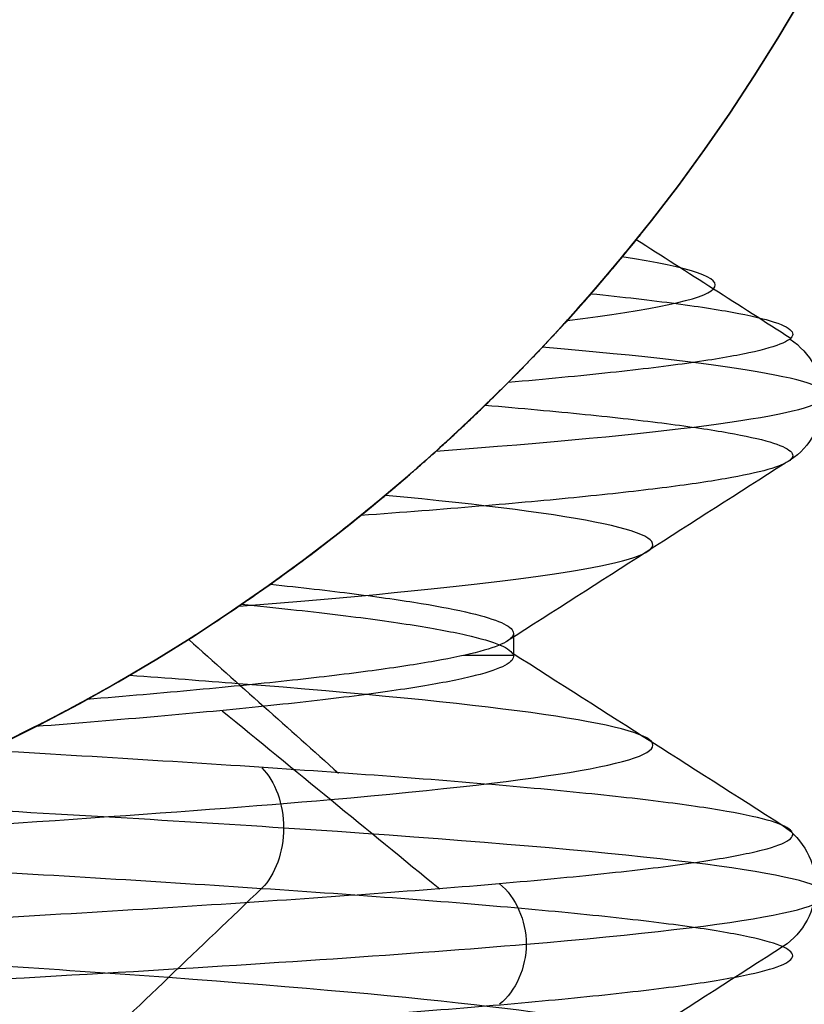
# Model space of a CAD drawing. Header units: centimetres. Extents: x -2.4 to 2.4, y -10.6 to 3.6.
# Tile 41 of 56: x 0.131 to 0.257, y -0.207 to -0.05. Entities that reach past the tile are written whole.
import ezdxf

# ---------------------------------------------------------------- set-up
doc = ezdxf.new("R2010")
doc.units = ezdxf.units.CM
doc.layers.add('Default', color=7, linetype='Continuous', true_color=0x000000)

msp = doc.modelspace()

# ---------------------------------------------------------------- linework, layer by layer
at = {"layer": 'Default'}
msp.add_line((0.2099999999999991, -0.1481626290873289, 12.8), (0.2099999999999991, -0.1518373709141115, 12.8), dxfattribs=at)
at = {"layer": 'Default', "extrusion": (0, 0, -1)}
for centre, radius, start, end in [((4.288504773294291e-16, 4.288504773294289e-16), 2.149999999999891, 315, 135), ((-1.256073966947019e-16, -2.144252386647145e-16, -0.18), 1.899999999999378, 315, 135), ((-8.881784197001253e-17, 8.881784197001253e-17, -0.5), 1.749999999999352, 45.00000000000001, 225), ((0, 0.05, -13.68), 1.74, 90.00000000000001, 270), ((0, 0.04999999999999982, -13.7), 1.72, 90.00000000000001, 270), ((0, 0.05, -12.451744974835), 1.566764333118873, 90, 251.9193094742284), ((-2.564176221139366e-15, -2.564176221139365e-15, -0.45), 2.240000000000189, 134.9999999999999, 315.0000000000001), ((0, 0.05, -10.9), 1.525, 90, 270), ((0, 0.05, -11.37), 1.525, 90.00000000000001, 270), ((0, 0.05, -11.41), 1.530287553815, 179.7200707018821, 83.95881870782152), ((-3.03243080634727e-16, -1.256073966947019e-16), 2.149999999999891, 135, 315), ((-3.03243080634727e-16, -1.256073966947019e-16, -0.18), 2.149999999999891, 135, 315), ((2.254026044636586e-09, 0.05000001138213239, -13.5), 1.433589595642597, 90.4311542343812, 250.0783542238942), ((0, 0.05, -9.822057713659), 1.355, 90, 270), ((-2.19646523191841e-13, -2.19735341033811e-13), 1.400000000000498, 96.40271283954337, 353.5972871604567), ((-2.19646523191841e-13, -2.19468887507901e-13, -1), 1.400000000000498, 96.40271283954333, 353.5972871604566), ((-3.552713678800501e-16, 0.05000000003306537, -11.4), 1.3488350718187, 96.81251619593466, 359.6984182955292), ((0, 0.05, -11.42), 1.328835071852, 96.86351363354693, 359.6984182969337), ((-1.25607396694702e-16, -3.920609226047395e-16, -0.18), 1.899999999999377, 135, 315), ((8.881784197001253e-17, -8.881784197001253e-17, -0.5), 1.749999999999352, 225, 45), ((-4.440892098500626e-17, 0.09999999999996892, -13.40348994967), 0.509487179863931, 90.00000000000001, 208.3397674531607), ((0, 0.1, -11.7), 0.4306862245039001, 90, 269.9999999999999), ((0, 0.1, -13.3), 0.295, 90, 270), ((0, 0.1, -12.5), 0.295, 90, 270), ((0, 0.1, -13.3747548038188), 0.1655208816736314, 90, 270), ((1.776356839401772e-16, 0.04999999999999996, -11.38), 1.515, 179.9999999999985, 359.9999999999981), ((0, 0.05, -11.275), 1.515, 180, 0), ((-8.881784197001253e-17, 0.05, -10.94414213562), 1.390857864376, 180, 0), ((-1.776356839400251e-16, 0.05, -11.13), 1.385, 180, 0), ((0, 0.05, -11.044142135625), 1.385, 180, 0), ((3.496758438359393e-13, 0.05, -11.56), 1.352903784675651, 180, 359.9999999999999), ((0, 0.05, -11.55652703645), 1.352599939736, 180, 0), ((8.881784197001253e-17, 0.05, -9.9), 1.334004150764, 180, 0), ((8.881784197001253e-17, 0.05, -11.58), 1.332903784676, 180, 0), ((0, 0.05, -11.58), 1.332903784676, 180, 359.9999999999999), ((0, 0.05, -10.03737387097), 1.27, 180, 0), ((8.881784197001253e-17, 0.05, -10.41), 1.27, 180, 0), ((0, 0.05, -10.45), 1.23, 180, 0), ((0, 0.05, -11.76), 1.23, 180, 0), ((0, 0.05, -11.68), 1.23, 180, 0), ((8.881784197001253e-17, 0.05, -11.78), 1.21, 180, 0), ((0, 0.05, -11.97), 1.146900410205, 180, 0), ((0, 0.05, -11.97), 1.146900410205, 180, 359.9999999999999), ((0, 0.05, -11.95711990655), 1.110093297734, 180, 0), ((0, 0.05, -10.45), 1.09501037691, 180, 359.9999999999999), ((2.385797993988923e-29, 0.04999999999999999, -11.78), 1.07164019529, 180, 359.9999999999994), ((0, 0.05, -11.78), 1.07164019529, 180, 359.9999999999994), ((0, 0.05, -11.78), 1.056402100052, 180, 359.9999999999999), ((0, 0.05, -11.8), 1.05164019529, 180, 359.9999999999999), ((0, 0.05, -11.76711990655), 1.037712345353, 180, 0), ((0, 0.05, -10.64190116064), 0.9901536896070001, 180, 0), ((0, 0.05, -11.21), 0.96, 180, 0), ((0, 0.05, -11.01145561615), 0.96, 180, 0), ((0, 0.05, -11.25), 0.9199999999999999, 180, 0), ((0, 0.05, -11.3657601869), 0.8848134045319, 180, 0), ((8.881784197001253e-17, 0.05, -11.34), 0.8474338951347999, 180, 0), ((0, 0.05, -11.34), 0.8474338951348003, 180, 0), ((8.881784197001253e-17, 0.05, -11.34), 0.8349999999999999, 180, 0), ((0, 0.05, -11.305), 0.835, 180, 0), ((-1.776356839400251e-16, -3.51976454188e-15, -11.37), 1.735, 180, 0), ((7.8133318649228e-33, -3.529390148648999e-15, -11.4), 1.705, 180, 0), ((-8.996141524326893e-31, -1.577721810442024e-31, -0.4), 1.705, 180.0000000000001, 5.301865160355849e-30), ((-6.457299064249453e-34, -1.844908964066e-15, -6.15), 1.55, 180, 0), ((-6.368046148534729e-18, 3.004263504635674e-14, -8.4), 1.350000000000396, 184.6843722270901, 355.31562777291), ((1.819441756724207e-18, 2.968736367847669e-14, -9.200000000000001), 1.350000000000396, 184.68437222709, 355.31562777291)]:
    msp.add_arc(centre, radius, start, end, dxfattribs=at)
at = {"layer": 'Default'}
for centre, radius, start, end in [((-1.753237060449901e-15, 1.930872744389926e-15, 0.45), 2.240000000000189, 44.99999999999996, 225.0000000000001), ((-1.79529310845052e-15, 1.884110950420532e-15), 2.240000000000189, 44.99999999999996, 225.0000000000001), ((0, 0, 0.225), 2.24, 45, 225), ((-3.400326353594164e-16, 3.400326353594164e-16, 0.5), 2.190000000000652, 45.00000000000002, 225), ((-1.256073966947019e-16, 3.03243080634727e-16, 0.18), 2.149999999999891, 45.00000000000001, 225), ((0, 0, 0.09000000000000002), 2.15, 45, 225), ((-3.920609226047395e-16, 1.25607396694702e-16), 1.899999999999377, 45.00000000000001, 225), ((0, 0, 0.09000000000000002), 1.9, 45, 225), ((0, 0.05, 12.59), 1.74, 279.2608117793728, 89.99999999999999), ((8.881784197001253e-17, 8.881784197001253e-17, 0.4), 1.749999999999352, 315, 135), ((0, 0, 0.4500000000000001), 1.75, 315, 135), ((-7.006492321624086e-47, 0.05, 11.4), 1.555, 270, 90), ((2.616204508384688e-15, -2.438568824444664e-15), 2.240000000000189, 224.9999999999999, 45.00000000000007), ((0, 0, 0.225), 2.24, 225, 44.99999999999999), ((4.440892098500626e-16, 0.04999999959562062, 13.40348994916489), 1.533528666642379, 289.9216458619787, 89.56884585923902), ((0, 0.05, 11.135), 1.525, 270, 89.99999999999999), ((-5.329070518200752e-16, 0.04999999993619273, 11.4), 1.520287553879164, 96.04118129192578, 0.279929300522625), ((3.400326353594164e-16, -3.400326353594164e-16, 0.5), 2.190000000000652, 225, 45.00000000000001), ((0, 0, 0.09000000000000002), 2.15, 225, 44.99999999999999), ((3.982647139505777e-15, -3.982647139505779e-15, 1), 1.520000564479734, 45.00000000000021, 224.9999999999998), ((0, 0.05, 9.9), 1.4, 270, 90), ((0, 0.05, 8.1110288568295), 1.355, 269.9999984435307, 89.99999999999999), ((1.776356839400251e-16, 0.0499999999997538, 6.4), 1.355000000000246, 341.8000861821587, 90.00000000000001), ((0, 0, 0.4999999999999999), 1.4, 186.4027128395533, 83.59728716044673), ((-2.144252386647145e-16, 1.256073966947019e-16), 1.899999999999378, 225, 45), ((0, 0, 0.09000000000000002), 1.9, 225, 44.99999999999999), ((-8.881784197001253e-17, -8.881784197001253e-17, 0.4), 1.749999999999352, 135, 315), ((0, 0, 0.4500000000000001), 1.75, 135, 315), ((3.920609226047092e-16, -3.920609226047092e-16, 1), 1.520000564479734, 225, 44.99999999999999), ((-1.373092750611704e-11, 0.09999999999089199, 13.5), 0.609426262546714, 331.6602325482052, 90.98668532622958), ((0, 0.1, 11.71930201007), 0.4506740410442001, 270, 90), ((0, 0.1, 11.7), 0.4306862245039, 270, 90), ((0, 0.1, 11.7), 0.295, 270, 90), ((0, 0.05, 11.41372291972), 1.529568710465, 180, 0), ((8.881784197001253e-17, 0.05, 11.17), 1.515, 180, 0), ((8.881784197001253e-17, 0.05, 11.4), 1.495, 180, 0), ((8.881784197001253e-17, 0.05, 11.15), 1.495, 180, 0), ((0, 0.05, 11.15), 1.405, 180, 0), ((0, 0.05, 10.95828427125), 1.385, 180, 0), ((0, 0.05, 11.42347296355), 1.329138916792, 180.3015817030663, 0), ((0, 0.05, 9.913159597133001), 1.315210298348, 180, 0), ((0, 0.05, 10.223686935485), 1.27, 180, 0), ((0, 0.05, 11.58), 1.25, 180, 0), ((-1.824155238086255e-28, 0.04999999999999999, 11.6), 1.23, 180.0000000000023, 1.863727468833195e-12), ((0, 0.05, 10.45), 1.23, 180, 0), ((-8.881784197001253e-17, 0.05, 11.96432840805), 1.16085378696, 180, 0), ((0, 0.05, 11.97), 1.128783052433, 180, 0), ((0, 0.05, 10.45), 1.09501037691, 180, 0), ((0, 0.05, 11.78), 1.056402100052, 180, 0), ((-1.776356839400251e-16, 0.05, 11.80711990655), 1.052950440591, 180, 0), ((8.881784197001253e-17, 0.05, 10.48289899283), 1.048025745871, 180, 0), ((0, 0.05, 10.8129112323), 0.96, 180, 0), ((0, 0.05, 11.25), 0.8550000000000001, 180, 0), ((-1.776356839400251e-16, 0.05, 11.27), 0.8350000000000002, 180, 0), ((0, 0.05, 10.855), 1.48, 270, 0), ((0, 0, 0.43), 1.735, 180, 0), ((0, 0, 5.900000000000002), 1.735, 180, 0), ((0, 0, 0.4), 1.705, 180, 359.9999999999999), ((0, 0, 3.56000028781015), 1.55, 180, 0), ((1.229683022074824e-13, 1.06581410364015e-15, 0.9700005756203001), 1.549999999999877, 224.9999999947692, 359.9999999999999), ((1.776356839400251e-16, 0.04999999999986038, 11.5), 1.59999999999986, 270, 356.4166783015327), ((-7.105427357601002e-16, 0.05000000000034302, 11.5), 1.740000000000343, 270, 356.7053237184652)]:
    msp.add_arc(centre, radius, start, end, dxfattribs=at)
at = {"layer": 'Default', "extrusion": (0, -1, 0)}
msp.add_arc((0, 12.8, 0.1516784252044), 0.2099999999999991, 359.2847443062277, 15.82108252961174, dxfattribs=at)
at = {"layer": 'Default'}
msp.add_rational_spline([(1.374028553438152, 0.04999999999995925, 11.70832327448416), (1.374028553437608, -0.7592212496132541, 11.70832327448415), (0.8005436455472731, -1.324028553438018, 11.70832327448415), (1.321283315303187e-15, -1.324028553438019, 11.70832327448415), (-0.8005436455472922, -1.324028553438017, 11.70832327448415), (-1.37402855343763, -0.7592212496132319, 11.70832327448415), (-1.374028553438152, 0.04999999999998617, 11.70832327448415)], [1.15675898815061, 0.9380307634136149, 0.9481986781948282, 1.18726273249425, 0.9481986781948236, 0.9380307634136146, 1.156758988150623], degree=3, knots=[1.204921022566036, 1.204921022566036, 1.204921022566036, 1.204921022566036, 28.32963404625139, 28.32963404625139, 28.32963404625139, 55.45434706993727, 55.45434706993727, 55.45434706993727, 55.45434706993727], dxfattribs=at)
for points in [[(0.2091598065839, -0.1080316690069, 12.94530499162), (0.2124389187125, -0.1047347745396, 12.93314527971), (0.2180103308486, -0.09882739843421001, 12.90924642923), (0.2238724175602, -0.09215671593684, 12.87523852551), (0.2278208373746, -0.08743032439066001, 12.8418358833), (0.2300330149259, -0.08469181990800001, 12.8088002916), (0.2306228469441, -0.08395054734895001, 12.77594368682), (0.2296327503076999, -0.08519202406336, 12.74310212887), (0.2270592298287, -0.08835707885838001, 12.71007634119), (0.2241648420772, -0.09178736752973, 12.68736788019), (0.2223932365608, -0.09382014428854, 12.67589273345)], [(0.2296473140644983, -0.0851553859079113, 12.81128019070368), (0.2378893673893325, -0.09041248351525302, 12.81168503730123), (0.2461314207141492, -0.09566958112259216, 12.81208988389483), (0.2543734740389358, -0.1009266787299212, 12.8124947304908)], [(0.2223932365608, -0.09382014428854, 12.67589273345), (0.2220916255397, -0.09416621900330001, 12.67393912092), (0.2213819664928, -0.09497710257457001, 12.6702872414), (0.2201313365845, -0.09638865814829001, 12.66555205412), (0.2187560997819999, -0.09791985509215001, 12.66145572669), (0.2172952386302, -0.09952294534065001, 12.65794442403), (0.2157729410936, -0.1011684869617, 12.65498079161), (0.2141988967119, -0.1028438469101, 12.65255033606), (0.2125899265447, -0.1045295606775, 12.6506627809), (0.2109744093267, -0.1061954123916, 12.64930313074), (0.2093993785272, -0.1077943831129, 12.64848913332), (0.2078981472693, -0.109295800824, 12.64823688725), (0.2065529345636, -0.110622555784, 12.64858286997), (0.2058239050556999, -0.1113332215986, 12.64917223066), (0.2054947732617, -0.1116527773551, 12.64955644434)], [(0.2223932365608, -0.09382014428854, 12.67589273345), (0.2275237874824, -0.09434649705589, 12.68508639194), (0.2366432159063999, -0.09539920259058, 12.70411076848), (0.2466873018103, -0.09697826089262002, 12.73412032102), (0.2529420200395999, -0.09855731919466, 12.76514184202), (0.2553112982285, -0.1001363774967, 12.7966988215), (0.2537587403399, -0.1017154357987, 12.82830650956), (0.2483081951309, -0.1032944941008, 12.85947938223), (0.239043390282, -0.1048735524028, 12.88973859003), (0.2261066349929, -0.1064526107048, 12.91861933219), (0.2151666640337, -0.1075053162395, 12.93665839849), (0.2091598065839, -0.1080316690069, 12.94530499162)], [(0.1855935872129, -0.129303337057, 12.97440294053), (0.1859238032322, -0.12903606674, 12.97465970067), (0.1866573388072, -0.1284401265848, 12.97503635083), (0.1880143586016, -0.1273252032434, 12.97520096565), (0.1894896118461, -0.126097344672, 12.9749654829), (0.1910692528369, -0.1247644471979, 12.97437451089), (0.192732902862, -0.1233398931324, 12.97343735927), (0.1944667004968, -0.1218322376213, 12.97215218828), (0.196262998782, -0.1202449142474, 12.97049757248), (0.1981070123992, -0.1185880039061, 12.96844077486), (0.1999821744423, -0.1168739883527, 12.96594771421), (0.2018784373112, -0.1151101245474, 12.96299529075), (0.2037812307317, -0.1133084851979, 12.95953946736), (0.2056659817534, -0.1114917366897, 12.95552282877), (0.2074937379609, -0.1096984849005, 12.95086898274), (0.2086348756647, -0.1085594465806, 12.94725155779), (0.2091598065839, -0.1080316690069, 12.94530499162)], [(0.2054947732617, -0.1116527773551, 12.64955644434), (0.2016425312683, -0.1153929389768, 12.6540533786), (0.1938927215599, -0.1225073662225, 12.6621252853), (0.1823495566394, -0.1320434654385, 12.67156902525), (0.1748161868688, -0.1376652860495, 12.67627474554), (0.17112930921, -0.1402909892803, 12.67828410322)], [(0.2054947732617, -0.1116527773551, 12.64955644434), (0.211287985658, -0.1121430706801, 12.65746954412), (0.2219592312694, -0.1131236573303, 12.67396570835), (0.2350072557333, -0.1145945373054, 12.70039009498), (0.2449224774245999, -0.1160654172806, 12.72814234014), (0.2515727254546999, -0.1175362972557, 12.75685249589), (0.2548693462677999, -0.1190071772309, 12.78613783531), (0.2547683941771, -0.120478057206, 12.81560796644), (0.2512712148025, -0.1219489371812, 12.8448700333), (0.2444244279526, -0.1234198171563, 12.87353395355), (0.2343193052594, -0.1248906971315, 12.90121761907), (0.2210905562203, -0.1263615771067, 12.92755198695), (0.2049145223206, -0.1278324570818, 12.95218600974), (0.1923094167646, -0.1288130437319, 12.96725618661), (0.1855935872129, -0.129303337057, 12.97440294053)], [(0.2534277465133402, -0.1209619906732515, 12.82518552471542), (0.2386386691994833, -0.1304300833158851, 12.82371579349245), (0.2238495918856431, -0.1398981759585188, 12.82224606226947), (0.2090605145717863, -0.1493662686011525, 12.82077633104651)], [(0.2088024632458, -0.3183714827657, 12.20348993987), (0.211146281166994, -0.3172016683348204, 12.20348858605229), (0.2160390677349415, -0.3146875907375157, 12.20288744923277), (0.2240358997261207, -0.3103469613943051, 12.20085437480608), (0.232515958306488, -0.3054793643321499, 12.1976503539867), (0.2416481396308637, -0.2999506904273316, 12.19369181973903), (0.2514601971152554, -0.2936829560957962, 12.18924255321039), (0.2624573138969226, -0.2862875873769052, 12.18512216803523), (0.2747664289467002, -0.2774767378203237, 12.18115225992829), (0.2875737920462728, -0.2676701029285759, 12.17743088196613), (0.3017661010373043, -0.2560733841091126, 12.1756445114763), (0.3167121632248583, -0.2428879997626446, 12.17636313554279), (0.330563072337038, -0.22967502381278, 12.17926254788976), (0.3431641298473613, -0.2168094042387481, 12.18499095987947), (0.3544594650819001, -0.2045231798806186, 12.19297017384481), (0.3645383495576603, -0.1929167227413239, 12.20305419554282), (0.3729498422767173, -0.1827415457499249, 12.2143788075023), (0.3793475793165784, -0.1747082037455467, 12.22519324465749), (0.3843162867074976, -0.1683074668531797, 12.23520306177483), (0.3884693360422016, -0.1628536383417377, 12.24486629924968), (0.3922379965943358, -0.1578315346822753, 12.25490596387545), (0.3957306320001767, -0.1531240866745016, 12.265538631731), (0.3988757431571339, -0.1488588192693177, 12.2765094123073), (0.4016818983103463, -0.1450457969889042, 12.28762419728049), (0.4041067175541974, -0.1417625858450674, 12.29849767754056), (0.4061440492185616, -0.1390374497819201, 12.30889145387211), (0.4078494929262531, -0.1367907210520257, 12.31861333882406), (0.40932157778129, -0.1348943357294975, 12.32799173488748), (0.4106277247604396, -0.1332675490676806, 12.33738725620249), (0.4117799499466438, -0.1318974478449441, 12.34680167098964), (0.4127852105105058, -0.1307766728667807, 12.3562094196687), (0.4136612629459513, -0.1298923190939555, 12.36579856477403), (0.4144062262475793, -0.1292593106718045, 12.3756706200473), (0.4150056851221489, -0.1289036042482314, 12.38577552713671), (0.4153036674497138, -0.1288770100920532, 12.39288211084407), (0.4154218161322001, -0.1289251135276, 12.396510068)], [(0.141714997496, -0.1587312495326, 12.95497373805), (0.1452219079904, -0.1568104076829, 12.95557075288), (0.1523135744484, -0.1527371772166, 12.95714079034), (0.1628749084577, -0.1460736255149, 12.96076598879), (0.1739872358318, -0.1383687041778, 12.96620481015), (0.1817091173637, -0.1324473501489, 12.97138256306), (0.1855935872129, -0.129303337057, 12.97440294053)], [(0.17112930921, -0.1402909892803, 12.67828410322), (0.1760278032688, -0.1408034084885, 12.6851712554), (0.1849906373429, -0.1418281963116, 12.69953749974), (0.1957317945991, -0.1433632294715, 12.72251507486), (0.2036457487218, -0.1449021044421, 12.74667942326), (0.2085788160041, -0.1464367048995, 12.77155197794), (0.2104884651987, -0.1479748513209, 12.79689544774), (0.2093298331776, -0.1495110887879, 12.82225290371), (0.2051332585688, -0.151046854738, 12.84727968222), (0.1979363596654, -0.1525855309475, 12.87166380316), (0.1878850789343, -0.1541199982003, 12.89494130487), (0.1750663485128, -0.1556590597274, 12.91690449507), (0.1597348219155, -0.1571940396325, 12.93710949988), (0.1479519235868, -0.1582188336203, 12.94927041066), (0.141714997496, -0.1587312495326, 12.95497373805)], [(0.17112930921, -0.1402909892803, 12.67828410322), (0.1706328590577, -0.1406445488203, 12.67758610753), (0.1696307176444, -0.1413536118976, 12.67619520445), (0.1680994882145, -0.1424226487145, 12.6741239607), (0.1670600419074, -0.1431385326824, 12.67275345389), (0.1665356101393, -0.1434972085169, 12.67207075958)], [(0.1257113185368, -0.1668738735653, 12.57850952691), (0.1312789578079, -0.1642512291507, 12.58722839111), (0.1417980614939, -0.1588770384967, 12.60572371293), (0.1559465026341, -0.1505604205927, 12.63794261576), (0.1633009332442, -0.1457095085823, 12.66040657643), (0.1665356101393, -0.1434972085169, 12.67207075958)], [(0.1665356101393, -0.1434972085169, 12.67207075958), (0.171999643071, -0.1440410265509, 12.67918372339), (0.1820130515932, -0.1451286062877, 12.69411064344), (0.1940366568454, -0.1467574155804, 12.71819623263), (0.2029072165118, -0.1483908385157, 12.74369287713), (0.2084303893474, -0.1500189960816, 12.77002911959), (0.2105535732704, -0.1516514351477, 12.79692493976), (0.2092203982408, -0.1532815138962, 12.82383261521), (0.2044696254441, -0.1549111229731, 12.85034331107), (0.1963490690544, -0.1565442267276, 12.87608314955), (0.1850444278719, -0.1581722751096, 12.90050066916), (0.1706643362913, -0.159805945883, 12.92335230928), (0.1535334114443, -0.1614345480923, 12.94411360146), (0.1404199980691, -0.1625220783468, 12.95640544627), (0.1334966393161, -0.1630658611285, 12.96210690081)], [(0.1580739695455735, -0.149132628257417, 12.64520832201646), (0.1660669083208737, -0.1562595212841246, 12.63738135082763), (0.1740598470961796, -0.1633864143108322, 12.6295543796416), (0.1820527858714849, -0.1705133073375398, 12.62172740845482)], [(0.2098156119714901, -0.1512641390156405, 12.78996300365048), (0.2247142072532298, -0.1607664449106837, 12.78925029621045), (0.2396128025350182, -0.170268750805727, 12.78853758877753), (0.2545113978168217, -0.1797710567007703, 12.78782488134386)], [(0.1334966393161, -0.1630658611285, 12.96210690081), (0.1344243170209, -0.1625950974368, 12.96134294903), (0.1362701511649, -0.161646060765, 12.95979616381), (0.1390101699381, -0.1602006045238, 12.95741848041), (0.1408167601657, -0.1592232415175, 12.9557951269), (0.141714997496, -0.1587312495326, 12.95497373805)], [(0.1634393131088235, -0.1605335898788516, 12.93197954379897), (0.1750390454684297, -0.170031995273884, 12.94134649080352), (0.1866387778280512, -0.1795304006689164, 12.95071343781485), (0.1982385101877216, -0.1890288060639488, 12.96008038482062)], [(0.1334966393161, -0.1630658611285, 12.96210690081), (0.1279449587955, -0.1658831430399, 12.97116894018), (0.1164661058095, -0.1712599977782, 12.98745906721), (0.09881975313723, -0.1781666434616, 13.00681523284), (0.08126079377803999, -0.1837796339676, 13.02162848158), (0.06409617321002, -0.188124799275, 13.03249939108), (0.04753397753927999, -0.1913023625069, 13.03999580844), (0.03136960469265, -0.1934718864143, 13.04467888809), (0.01571185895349, -0.1947200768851, 13.04685472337), (0.005218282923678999, -0.195, 13.0467813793), (3.034763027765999e-15, -0.195, 13.04635804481)], [(-0.1991160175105, -0.4517295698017, 12.95878972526), (-0.1925005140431, -0.4511991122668, 12.96708530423), (-0.1782313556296, -0.4501381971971, 12.98284850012), (-0.15404696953, -0.4485468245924, 13.00364066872), (-0.1274592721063, -0.4469554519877, 13.02125578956), (-0.09888305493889, -0.445364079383, 13.03541905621), (-0.06876414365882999, -0.4437727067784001, 13.04590950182), (-0.03757242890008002, -0.4421813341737, 13.05256346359), (-0.005794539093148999, -0.440589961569, 13.0552771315), (0.02607375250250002, -0.4389985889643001, 13.05400816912), (0.05753526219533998, -0.4374072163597, 13.04877637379), (0.08809915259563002, -0.435815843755, 13.03966336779), (0.1172885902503, -0.4342244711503, 13.026811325), (0.1446481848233, -0.4326330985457, 13.01042075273), (0.1697510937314, -0.431041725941, 12.99074736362), (0.192205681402, -0.4294503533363, 12.96809808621), (0.2116616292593, -0.4278589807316, 12.94282627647), (0.2278154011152, -0.426267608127, 12.91532620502), (0.2404149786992, -0.4246762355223, 12.88602690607), (0.2492637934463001, -0.4230848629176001, 12.8553854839), (0.2542237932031, -0.4214934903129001, 12.82387998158), (0.2552175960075, -0.4199021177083, 12.79200192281), (0.2522296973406, -0.4183107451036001, 12.76024864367), (0.2453067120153, -0.4167193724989, 12.7291155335), (0.2345566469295, -0.4151279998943, 12.69908830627), (0.2201472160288, -0.4135366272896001, 12.67063542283), (0.2023032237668, -0.4119452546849, 12.6442007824), (0.1813030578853, -0.4103538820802, 12.62019679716), (0.1574743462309, -0.4087625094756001, 12.59899795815), (0.1311888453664, -0.4071711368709, 12.58093499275), (0.1028566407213, -0.4055797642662, 12.56628970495), (0.07291974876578, -0.4039883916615, 12.55529057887), (0.04184522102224, -0.4023970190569, 12.54810921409), (0.01011785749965, -0.4008056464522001, 12.54485764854), (-0.02176735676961, -0.3992142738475, 12.54558661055), (-0.05331297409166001, -0.3976229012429, 12.55028472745), (-0.08402684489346, -0.3960315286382, 12.55887870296), (-0.1134297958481, -0.3944401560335, 12.57123446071), (-0.1410631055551, -0.3928487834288, 12.58715923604), (-0.1664956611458, -0.3912574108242, 12.60640458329), (-0.189330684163, -0.3896660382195, 12.6286702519), (-0.2092119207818, -0.3880746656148, 12.65360887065), (-0.225829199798, -0.3864832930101, 12.68083136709), (-0.2389232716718, -0.3848919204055, 12.70991303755), (-0.2482898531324, -0.3833005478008, 12.74040017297), (-0.2537828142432, -0.3817091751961, 12.77181713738), (-0.2553164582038, -0.3801178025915, 12.80367378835), (-0.2528668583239, -0.3785264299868, 12.8354731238), (-0.2464722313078, -0.3769350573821, 12.86671903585), (-0.2362323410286, -0.3753436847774, 12.89692405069), (-0.2223069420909, -0.3737523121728, 12.92561693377), (-0.2049132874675, -0.3721609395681, 12.95235004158), (-0.1843227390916, -0.3705695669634, 12.9767063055), (-0.160856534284, -0.3689781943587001, 12.99830573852), (-0.1348807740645, -0.3673868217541, 13.01681136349), (-0.1068007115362, -0.3657954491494, 13.03193447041), (-0.0770544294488, -0.3642040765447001, 13.04343912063), (-0.04610600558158, -0.3626127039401, 13.05114582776), (-0.01443827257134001, -0.3610213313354, 13.0549343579), (0.01745471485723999, -0.3594299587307, 13.05474560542), (0.04907538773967, -0.3578385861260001, 13.05058251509), (0.07993042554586, -0.3562472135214, 13.04251003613), (0.1095384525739, -0.3546558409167, 13.03065410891), (0.1374375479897, -0.353064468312, 13.01519970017), (0.1631924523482, -0.3514730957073, 12.99638791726), (0.1864013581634, -0.3498817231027, 12.97451224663), (0.2067021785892, -0.348290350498, 12.94991397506), (0.2237781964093, -0.3466989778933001, 12.92297686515), (0.2373630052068, -0.3451076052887, 12.89412116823), (0.2472446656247, -0.343516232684, 12.86379706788), (0.253269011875, -0.3419248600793, 12.83247765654), (0.2553420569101, -0.3403334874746, 12.80065155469), (0.253431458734, -0.3387421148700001, 12.76881528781), (0.2475670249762, -0.3371507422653, 12.73746553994), (0.2378402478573, -0.3355593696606, 12.70709140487), (0.2244028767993, -0.3339679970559, 12.67816675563), (0.2074645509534, -0.3323766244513, 12.65114285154), (0.1872895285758, -0.3307852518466, 12.62644129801), (0.1641925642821, -0.3291938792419, 12.60444746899), (0.1385339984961, -0.3276025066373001, 12.58550449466), (0.110714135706, -0.3260111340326, 12.56990790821), (0.08116699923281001, -0.3244197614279, 12.55790103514), (0.05035355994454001, -0.3228283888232, 12.54967119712), (0.01875454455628, -0.3212370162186, 12.54534678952), (-0.01313706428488, -0.3196456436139, 12.54499527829), (-0.04482371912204, -0.3180542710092, 12.54862214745), (-0.07581107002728, -0.3164628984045, 12.55617081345), (-0.1056156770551, -0.3148715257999, 12.56752350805), (-0.1337725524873, -0.3132801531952, 12.58250311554), (-0.1598424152, -0.3116887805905, 12.60087593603), (-0.1834185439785, -0.3100974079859, 12.62235533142), (-0.2041331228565, -0.3085060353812, 12.64660619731), (-0.2216629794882, -0.3069146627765, 12.67325019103), (-0.2357346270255, -0.3053232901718, 12.70187163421), (-0.2461285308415, -0.3037319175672, 12.73202399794), (-0.2526825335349, -0.3021405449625, 12.76323686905), (-0.2552943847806, -0.3005491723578, 12.79502328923), (-0.2539233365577, -0.2989577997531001, 12.82688735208), (-0.2485907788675, -0.2973664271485, 12.8583319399), (-0.239379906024, -0.2957750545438, 12.8888664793), (-0.2264344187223, -0.2941836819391, 12.91801459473), (-0.2099562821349, -0.2925923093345, 12.94532154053), (-0.1902025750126, -0.2910009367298, 12.97036129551), (-0.1674814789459, -0.2894095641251, 12.99274320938), (-0.1421474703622, -0.2878181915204, 13.01211809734), (-0.1145957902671, -0.2862268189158, 13.02818368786), (-0.08525627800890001, -0.2846354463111, 13.04068933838), (-0.05458666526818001, -0.2830440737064, 13.04943994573), (-0.02306543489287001, -0.2814527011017, 13.0542989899), (0.008815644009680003, -0.2798613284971, 13.05519066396), (0.04055918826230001, -0.2782699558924, 13.05210105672), (0.07166996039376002, -0.2766785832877, 13.04507836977), (0.101662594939, -0.2750872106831, 13.03423216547), (0.1300691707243, -0.2734958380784, 13.01973165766), (0.1564465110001, -0.2719044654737, 13.0018030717), (0.1803830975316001, -0.270313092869, 12.98072611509), (0.2015054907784, -0.2687217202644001, 12.95682961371), (0.2194841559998, -0.2671303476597, 12.93048638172), (0.2340386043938, -0.265538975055, 12.90210740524), (0.2449417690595, -0.2639476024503, 12.87213543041), (0.2520235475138, -0.2623562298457, 12.84103805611), (0.255173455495, -0.260764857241, 12.80930043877), (0.2543423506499, -0.2591734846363, 12.7774177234), (0.2495431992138, -0.2575821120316, 12.74588731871), (0.2408508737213, -0.255990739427, 12.71520113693), (0.2284009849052, -0.2543993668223, 12.68583791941), (0.2123877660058, -0.2528079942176, 12.65825576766), (0.1930610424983, -0.251216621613, 12.63288499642), (0.1707223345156, -0.2496252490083, 12.61012142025), (0.145720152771, -0.2480338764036, 12.5903201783), (0.1184445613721, -0.2464425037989, 12.57379019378), (0.08932109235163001, -0.2448511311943, 12.56078935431), (0.05880410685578, -0.2432597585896, 12.55152048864), (0.02736970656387, -0.2416683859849, 12.54612820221), (-0.004491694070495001, -0.2400770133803, 12.54469662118), (-0.03628301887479, -0.2384856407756, 12.54724807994), (-0.06750828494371, -0.2368942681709, 12.55374277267), (-0.09768034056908, -0.2353028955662, 12.56407937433), (-0.1263284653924, -0.2337115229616, 12.57809662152), (-0.1530057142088, -0.2321201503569, 12.59557582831), (-0.1772958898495, -0.2305287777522, 12.61624429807), (-0.1988200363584, -0.2289374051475, 12.63977957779), (-0.217242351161, -0.2273460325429, 12.66581448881), (-0.2322754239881, -0.2257546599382, 12.69394285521), (-0.2436847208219, -0.2241632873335, 12.72372584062), (-0.2512922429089, -0.2225719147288, 12.75469879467), (-0.2549793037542, -0.2209805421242, 12.78637850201), (-0.2546883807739, -0.2193891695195, 12.8182707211), (-0.2504240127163, -0.2177977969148, 12.84987789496), (-0.2422527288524, -0.2162064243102, 12.88070691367), (-0.2303020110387, -0.2146150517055, 12.91027680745), (-0.2147583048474, -0.2130236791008, 12.9381262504), (-0.1958641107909, -0.2114323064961, 12.9638207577), (-0.1739142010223, -0.2098409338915, 12.98695946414), (-0.1492510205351, -0.2082495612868, 13.00718137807), (-0.1222593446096, -0.2066581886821, 13.02417101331), (-0.09336027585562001, -0.2050668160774, 13.0376633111), (-0.06300467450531, -0.2034754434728, 13.04744777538), (-0.03166612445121, -0.2018840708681, 13.05337175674), (0.0001664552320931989, -0.2002926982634, 13.05534283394), (0.03199643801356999, -0.1987013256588, 13.0533302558), (0.06332723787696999, -0.1971099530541, 13.04736542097), (0.09367005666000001, -0.1955185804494, 13.03754138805), (0.1225515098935, -0.1939272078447, 13.02401142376), (0.1495210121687, -0.1923358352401, 13.00698661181), (0.1741578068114, -0.1907444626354, 12.98673255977), (0.1960775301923, -0.1891530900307, 12.96356525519), (0.2149382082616, -0.187561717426, 12.93784613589), (0.2304455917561, -0.1859703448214, 12.90997645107), (0.242357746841, -0.1843789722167, 12.88039100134), (0.2504888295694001, -0.182787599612, 12.8495513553), (0.2547119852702, -0.1811962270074, 12.81793864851), (0.2549613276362, -0.1796048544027, 12.78604607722), (0.2512329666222, -0.178013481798, 12.75437120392), (0.2435850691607, -0.1764221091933, 12.72340819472), (0.2321369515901, -0.1748307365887, 12.69364010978), (0.2170672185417, -0.173239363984, 12.66553136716), (0.1986109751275, -0.1716479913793, 12.63952049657), (0.177056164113, -0.1700566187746, 12.61601330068), (0.1527390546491, -0.16846524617, 12.5953765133), (0.134939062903, -0.1674043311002, 12.58374691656), (0.1257113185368, -0.1668738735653, 12.57850952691)], [(-0.1991160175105, -0.4711275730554, 12.95878972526), (-0.192517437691, -0.4705984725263, 12.96706408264), (-0.178287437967, -0.4695402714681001, 12.98278907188), (-0.1541751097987, -0.4679529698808, 13.00353941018), (-0.1276697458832, -0.4663656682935, 13.02113048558), (-0.09918274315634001, -0.4647783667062, 13.03528926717), (-0.06915626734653, -0.4631910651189, 13.04579598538), (-0.03805637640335, -0.4616037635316, 13.05248756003), (-0.006365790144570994, -0.4600164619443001, 13.05526012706), (0.02542360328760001, -0.458429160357, 13.05407065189), (0.05681838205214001, -0.4568418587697, 13.04893759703), (0.0873312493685, -0.4552545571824, 13.03994063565), (0.1164885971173, -0.4536672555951, 13.02721941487), (0.1438378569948, -0.4520799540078, 13.01097138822), (0.1689545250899, -0.4504926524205, 12.99144875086), (0.1914487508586, -0.4489053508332, 12.96895452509), (0.2109713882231, -0.4473180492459, 12.94383785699), (0.2272194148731, -0.4457307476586, 12.91648859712), (0.2399406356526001, -0.4441434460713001, 12.88733124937), (0.2489375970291, -0.442556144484, 12.85681838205), (0.2540706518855, -0.4409688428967, 12.82542360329), (0.2552601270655, -0.4393815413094, 12.79363420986), (0.2524875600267, -0.4377942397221, 12.76194362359), (0.2457959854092, -0.4362069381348, 12.73084373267), (0.2352892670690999, -0.4346196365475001, 12.70081725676), (0.2211304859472, -0.4330323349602, 12.67233025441), (0.2035394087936, -0.4314450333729, 12.6458248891), (0.1827890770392, -0.4298577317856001, 12.62171256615), (0.1592015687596, -0.4282704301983, 12.60036754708), (0.1331429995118, -0.4266831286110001, 12.58212114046), (0.1050178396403, -0.4250958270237, 12.56725655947), (0.07526263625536, -0.4235085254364, 12.55600452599), (0.04433923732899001, -0.4219212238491, 12.54853968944), (0.01272762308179, -0.4203339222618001, 12.54497791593), (-0.01908154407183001, -0.4187466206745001, 12.54537448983), (-0.05059453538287, -0.4171593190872, 12.54972325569), (-0.08132221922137, -0.4155720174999, 12.55795671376), (-0.1107876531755, -0.4139847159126, 12.56994706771), (-0.1385334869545, -0.4123974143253, 12.58550820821), (-0.1641290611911, -0.4108101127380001, 12.60439860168), (-0.1871770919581, -0.4092228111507, 12.62632503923), (-0.2073198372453, -0.4076355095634, 12.65094718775), (-0.2242446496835, -0.4060482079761, 12.67788287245), (-0.2376888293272, -0.4044609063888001, 12.70671400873), (-0.2474437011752, -0.4028736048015, 12.73699309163), (-0.2533578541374, -0.4012863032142, 12.76825014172), (-0.2553394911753, -0.3996990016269, 12.8), (-0.2533578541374, -0.3981117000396, 12.83174985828), (-0.2474437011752, -0.3965243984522, 12.86300690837), (-0.2376888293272, -0.3949370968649, 12.89328599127), (-0.2242446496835, -0.3933497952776, 12.92211712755), (-0.2073198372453, -0.3917624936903, 12.94905281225), (-0.1871770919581, -0.390175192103, 12.97367496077), (-0.1641290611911, -0.3885878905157, 12.99560139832), (-0.1385334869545, -0.3870005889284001, 13.01449179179), (-0.1107876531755, -0.3854132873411, 13.03005293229), (-0.08132221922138, -0.3838259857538, 13.04204328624), (-0.05059453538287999, -0.3822386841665, 13.05027674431), (-0.01908154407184, -0.3806513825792, 13.05462551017), (0.01272762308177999, -0.3790640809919, 13.05502208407), (0.04433923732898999, -0.3774767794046, 13.05146031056), (0.07526263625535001, -0.3758894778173, 13.04399547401), (0.1050178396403, -0.3743021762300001, 13.03274344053), (0.1331429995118, -0.3727148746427, 13.01787885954), (0.1592015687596, -0.3711275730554, 12.99963245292), (0.1827890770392, -0.3695402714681, 12.97828743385), (0.2035394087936, -0.3679529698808, 12.9541751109), (0.2211304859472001, -0.3663656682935, 12.92766974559), (0.2352892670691, -0.3647783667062, 12.89918274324), (0.2457959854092, -0.3631910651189, 12.86915626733), (0.2524875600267, -0.3616037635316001, 12.83805637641), (0.2552601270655, -0.3600164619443, 12.80636579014), (0.2540706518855, -0.358429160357, 12.77457639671), (0.2489375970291, -0.3568418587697, 12.74318161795), (0.2399406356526, -0.3552545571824, 12.71266875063), (0.2272194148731, -0.3536672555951, 12.68351140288), (0.2109713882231, -0.3520799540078, 12.65616214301), (0.1914487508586, -0.3504926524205, 12.63104547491), (0.1689545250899, -0.3489053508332, 12.60855124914), (0.1438378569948, -0.3473180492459, 12.58902861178), (0.1164885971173, -0.3457307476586, 12.57278058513), (0.08733124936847, -0.3441434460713, 12.56005936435), (0.05681838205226, -0.342556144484, 12.55106240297), (0.0254236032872, -0.3409688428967, 12.54592934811), (-0.006365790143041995, -0.3393815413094, 12.54473987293), (-0.03805637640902, -0.3377942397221, 12.54751243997), (-0.0691562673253, -0.3362069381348, 12.55420401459), (-0.09918274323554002, -0.3346196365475, 12.56471073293), (-0.1276697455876, -0.3330323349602, 12.57886951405), (-0.1541751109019, -0.3314450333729, 12.59646059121), (-0.1782874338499, -0.3298577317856, 12.61721092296), (-0.1996324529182, -0.3282704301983, 12.64079843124), (-0.2178788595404, -0.326683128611, 12.66685700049), (-0.2327434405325, -0.3250958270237, 12.69498216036), (-0.2439954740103, -0.3235085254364, 12.72473736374), (-0.2514603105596, -0.3219212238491, 12.75566076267), (-0.2550220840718, -0.3203339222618, 12.78727237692), (-0.2546255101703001, -0.3187466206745, 12.81908154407), (-0.2502767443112, -0.3171593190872, 12.85059453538), (-0.2420432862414, -0.3155720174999, 12.88132221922), (-0.230052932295, -0.3139847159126, 12.91078765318), (-0.2144917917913, -0.3123974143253, 12.93853348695), (-0.1956013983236, -0.310810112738, 12.96412906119), (-0.1736749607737, -0.3092228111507, 12.98717709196), (-0.1490528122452, -0.3076355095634, 13.00731983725), (-0.1221171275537, -0.3060482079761, 13.02424464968), (-0.09328599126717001, -0.3044609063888, 13.03768882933), (-0.06300690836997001, -0.3028736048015, 13.04744370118), (-0.03174985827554, -0.3012863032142, 13.05335785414), (0, -0.2996990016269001, 13.05533949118), (0.03174985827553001, -0.2981117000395, 13.05335785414), (0.06300690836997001, -0.2965243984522, 13.04744370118), (0.09328599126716, -0.2949370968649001, 13.03768882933), (0.1221171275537, -0.2933497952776, 13.02424464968), (0.1490528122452, -0.2917624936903, 13.00731983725), (0.1736749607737, -0.290175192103, 12.98717709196), (0.1956013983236, -0.2885878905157, 12.96412906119), (0.2144917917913, -0.2870005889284, 12.93853348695), (0.230052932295, -0.2854132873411, 12.91078765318), (0.2420432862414, -0.2838259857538, 12.88132221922), (0.2502767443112, -0.2822386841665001, 12.85059453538), (0.2546255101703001, -0.2806513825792, 12.81908154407), (0.2550220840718, -0.2790640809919, 12.78727237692), (0.2514603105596, -0.2774767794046, 12.75566076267), (0.2439954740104, -0.2758894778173, 12.72473736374), (0.2327434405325, -0.27430217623, 12.69498216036), (0.2178788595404, -0.2727148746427, 12.66685700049), (0.1996324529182, -0.2711275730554, 12.64079843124), (0.1782874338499, -0.2695402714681, 12.61721092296), (0.1541751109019, -0.2679529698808, 12.59646059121), (0.1276697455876, -0.2663656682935, 12.57886951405), (0.09918274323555, -0.2647783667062, 12.56471073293), (0.06915626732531, -0.2631910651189, 12.55420401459), (0.03805637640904, -0.2616037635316, 12.54751243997), (0.006365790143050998, -0.2600164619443, 12.54473987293), (-0.02542360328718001, -0.258429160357, 12.54592934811), (-0.05681838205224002, -0.2568418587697, 12.55106240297), (-0.08733124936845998, -0.2552545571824, 12.56005936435), (-0.1164885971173, -0.2536672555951, 12.57278058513), (-0.1438378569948, -0.2520799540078, 12.58902861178), (-0.1689545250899, -0.2504926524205, 12.60855124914), (-0.1914487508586, -0.2489053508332, 12.63104547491), (-0.2109713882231, -0.2473180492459, 12.65616214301), (-0.2272194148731, -0.2457307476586, 12.68351140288), (-0.2399406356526, -0.2441434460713, 12.71266875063), (-0.2489375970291, -0.242556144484, 12.74318161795), (-0.2540706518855, -0.2409688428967, 12.77457639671), (-0.2552601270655, -0.2393815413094, 12.80636579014), (-0.2524875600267, -0.2377942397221, 12.83805637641), (-0.2457959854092, -0.2362069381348, 12.86915626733), (-0.2352892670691, -0.2346196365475, 12.89918274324), (-0.2211304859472, -0.2330323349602, 12.92766974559), (-0.2035394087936, -0.2314450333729, 12.9541751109), (-0.1827890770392, -0.2298577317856, 12.97828743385), (-0.1592015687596, -0.2282704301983, 12.99963245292), (-0.1331429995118, -0.226683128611, 13.01787885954), (-0.1050178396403, -0.2250958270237, 13.03274344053), (-0.07526263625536, -0.2235085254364, 13.04399547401), (-0.04433923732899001, -0.2219212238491, 13.05146031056), (-0.01272762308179, -0.2203339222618, 13.05502208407), (0.01908154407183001, -0.2187466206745, 13.05462551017), (0.05059453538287, -0.2171593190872, 13.05027674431), (0.08132221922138, -0.2155720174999, 13.04204328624), (0.1107876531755, -0.2139847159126, 13.03005293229), (0.1385334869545, -0.2123974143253, 13.01449179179), (0.1641290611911, -0.210810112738, 12.99560139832), (0.1871770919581, -0.2092228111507, 12.97367496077), (0.2073198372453, -0.2076355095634, 12.94905281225), (0.2242446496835, -0.2060482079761, 12.92211712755), (0.2376888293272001, -0.2044609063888, 12.89328599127), (0.2474437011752, -0.2028736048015, 12.86300690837), (0.2533578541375, -0.2012863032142, 12.83174985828), (0.2553394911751, -0.1996990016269, 12.8), (0.253357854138, -0.1981117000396, 12.76825014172), (0.247443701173, -0.1965243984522, 12.73699309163), (0.2376888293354, -0.1949370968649, 12.70671400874), (0.2242446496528, -0.1933497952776, 12.67788287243), (0.2073198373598, -0.1917624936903, 12.65094718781), (0.187177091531, -0.190175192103, 12.62632503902), (0.1641290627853, -0.1885878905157, 12.60439860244), (0.1385334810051, -0.1870005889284, 12.58550820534), (0.1200362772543, -0.1859423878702, 12.57513412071), (0.1105010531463, -0.1854132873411, 12.5705421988)], [(0.1697858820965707, -0.1889068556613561, 12.61000951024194), (0.1598569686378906, -0.1983995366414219, 12.62111996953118), (0.1499280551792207, -0.2078922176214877, 12.63223042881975), (0.1399991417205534, -0.2173848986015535, 12.64334088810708)], [(0.2531991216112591, -0.1981925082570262, 12.77147131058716), (0.2383914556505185, -0.2076857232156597, 12.77313973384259), (0.2235837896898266, -0.2171789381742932, 12.77480815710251), (0.20877612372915, -0.2266721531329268, 12.77647658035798)]]:
    msp.add_open_spline(points, degree=3, dxfattribs=at)
for points, knots in [([(0.2186096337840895, -0.0980888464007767, 12.90437205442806), (0.2323647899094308, -0.0964066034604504, 12.87545906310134), (0.2486269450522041, -0.0930200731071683, 12.81179283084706), (0.2385108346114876, -0.08963354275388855, 12.74683090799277), (0.2273562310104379, -0.08792925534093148, 12.71637167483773)], [0.4886092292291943, 0.4886092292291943, 0.4886092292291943, 0.4886092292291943, 1.540935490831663, 2.607051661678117, 2.607051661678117, 2.607051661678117, 2.607051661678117]), ([(0.2542727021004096, -0.1011199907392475, 12.81551770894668), (0.2574729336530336, -0.1031965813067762, 12.81571301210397), (0.2615599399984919, -0.1107733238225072, 12.81596243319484), (0.2574758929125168, -0.1183500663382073, 12.81571319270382), (0.2542796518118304, -0.1204276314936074, 12.81551813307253)], [0.02290912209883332, 0.02290912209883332, 0.02290912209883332, 0.02290912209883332, 0.1565809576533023, 0.2901560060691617, 0.2901560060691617, 0.2901560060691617, 0.2901560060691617]), ([(0.1976096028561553, -0.1190055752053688, 12.96892754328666), (0.2338955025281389, -0.1162624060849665, 12.92626881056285), (0.278818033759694, -0.1107157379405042, 12.81578412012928), (0.2468275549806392, -0.1051690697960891, 12.70060559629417), (0.2146287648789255, -0.102365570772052, 12.65328606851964)], [0.2053575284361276, 0.2053575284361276, 0.2053575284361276, 0.2053575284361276, 1.980761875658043, 3.795212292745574, 3.795212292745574, 3.795212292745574, 3.795212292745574]), ([(0.1660879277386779, -0.1437885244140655, 12.96242109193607), (0.2025230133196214, -0.1409230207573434, 12.924936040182), (0.2509744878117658, -0.1350201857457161, 12.82179931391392), (0.2215012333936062, -0.1291173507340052, 12.71091846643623), (0.1895446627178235, -0.1260800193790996, 12.66565115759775)], [0.2303900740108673, 0.2303900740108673, 0.2303900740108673, 0.2303900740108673, 2.058801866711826, 3.996852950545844, 3.996852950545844, 3.996852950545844, 3.996852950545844]), ([(0.08999971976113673, -0.1809992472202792, 13.01404166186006), (0.1251771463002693, -0.1789056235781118, 12.99913091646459), (0.2034079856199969, -0.1737260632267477, 12.94102010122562), (0.2534504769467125, -0.1654605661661, 12.78787698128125), (0.2019429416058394, -0.1588567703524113, 12.66989269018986), (0.1547010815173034, -0.1553389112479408, 12.62649332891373), (0.148639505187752, -0.1549069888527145, 12.62147542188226)], [56.70429999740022, 56.70429999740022, 56.70429999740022, 56.70429999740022, 58.06264605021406, 60.06480625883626, 62.06696646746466, 62.3471983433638, 62.3471983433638, 62.3471983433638, 62.3471983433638]), ([(0.1697667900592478, -0.1696470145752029, 12.61003087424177), (0.1718929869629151, -0.1717273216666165, 12.60765165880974), (0.1746033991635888, -0.1792750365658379, 12.60461870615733), (0.1719006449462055, -0.1868227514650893, 12.60764308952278), (0.1697847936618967, -0.1889067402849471, 12.61001072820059)], [0.02330723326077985, 0.02330723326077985, 0.02330723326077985, 0.02330723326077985, 0.1567564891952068, 0.2898286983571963, 0.2898286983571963, 0.2898286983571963, 0.2898286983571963]), ([(-0.2031374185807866, -0.4614318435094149, 12.96199696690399), (-0.188004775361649, -0.4602402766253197, 12.98104939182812), (-0.1241776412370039, -0.4559534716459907, 13.0420301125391), (0.03181052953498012, -0.4485714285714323, 13.08231309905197), (0.2118261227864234, -0.4392857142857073, 12.98929666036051), (0.284086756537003, -0.4300000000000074, 12.8000009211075), (0.211826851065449, -0.4207142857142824, 12.61069965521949), (0.0318076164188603, -0.4114285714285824, 12.51769979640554), (-0.164392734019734, -0.4021428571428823, 12.56831011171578), (-0.2769639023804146, -0.3928571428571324, 12.73678480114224), (-0.2486391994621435, -0.3835714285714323, 12.93741802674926), (-0.09382783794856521, -0.3742857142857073, 13.06814455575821), (0.1087152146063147, -0.3650000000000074, 13.06246174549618), (0.2559531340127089, -0.3557142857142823, 12.92326053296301), (0.2729836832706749, -0.3464285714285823, 12.72135475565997), (0.1511431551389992, -0.3371428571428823, 12.55945704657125), (-0.04758626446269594, -0.3278571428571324, 12.51992730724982), (-0.2221078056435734, -0.3185714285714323, 12.62287493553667), (-0.2836396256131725, -0.3092857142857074, 12.81592885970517), (-0.2008795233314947, -0.3000000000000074, 13.00087952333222), (-0.01592885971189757, -0.2907142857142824, 13.08363962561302), (0.1771250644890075, -0.2814285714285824, 13.0221078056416), (0.2800726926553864, -0.2721428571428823, 12.84758626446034), (0.2405429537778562, -0.2628571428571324, 12.64885684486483), (0.0786452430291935, -0.2535714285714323, 12.52701631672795), (-0.1232605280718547, -0.2442857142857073, 12.54404686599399), (-0.2624617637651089, -0.2350000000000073, 12.69128478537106), (-0.2681444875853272, -0.2257142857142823, 12.8938278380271), (-0.1374182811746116, -0.2164285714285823, 13.04863919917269), (0.0632161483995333, -0.2071428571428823, 13.07696390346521), (0.2316863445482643, -0.1978571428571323, 12.96439272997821), (0.282313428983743, -0.1885714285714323, 12.76819239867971), (0.208329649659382, -0.1811893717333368, 12.62507871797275), (0.1346746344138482, -0.176902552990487, 12.57642130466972), (0.1127322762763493, -0.1757109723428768, 12.5659075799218)], [1.259238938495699, 1.259238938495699, 1.259238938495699, 1.259238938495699, 2.047435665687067, 4.094871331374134, 6.142306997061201, 8.189742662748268, 10.23717832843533, 12.2846139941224, 14.33204965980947, 16.37948532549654, 18.4269209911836, 20.47435665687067, 22.52179232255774, 24.5692279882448, 26.61666365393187, 28.66409931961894, 30.71153498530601, 32.75897065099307, 34.80640631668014, 36.8538419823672, 38.90127764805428, 40.94871331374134, 42.9961489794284, 45.04358464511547, 47.09102031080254, 49.13845597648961, 51.18589164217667, 53.23332730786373, 55.28076297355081, 57.32819863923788, 59.37563430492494, 61.423069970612, 63.47050563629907, 64.25871146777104, 64.25871146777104, 64.25871146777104, 64.25871146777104]), ([(0.2531714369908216, -0.1789333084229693, 12.77147442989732), (0.2563416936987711, -0.1810137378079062, 12.77111722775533), (0.2603831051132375, -0.188561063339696, 12.77066187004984), (0.2563527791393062, -0.196108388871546, 12.77111597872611), (0.2531974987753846, -0.1981923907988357, 12.77147149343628)], [0.0233196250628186, 0.0233196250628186, 0.0233196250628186, 0.0233196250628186, 0.1567564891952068, 0.2898273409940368, 0.2898273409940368, 0.2898273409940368, 0.2898273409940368]), ([(0.2077839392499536, -0.1882196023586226, 12.94743056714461), (0.2103854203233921, -0.1903001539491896, 12.94927641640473), (0.2137018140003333, -0.1978470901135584, 12.95162952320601), (0.2103942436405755, -0.2053940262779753, 12.94928267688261), (0.2078046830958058, -0.207478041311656, 12.94744528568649)], [0.02333201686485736, 0.02333201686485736, 0.02333201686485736, 0.02333201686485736, 0.1567564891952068, 0.2898259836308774, 0.2898259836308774, 0.2898259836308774, 0.2898259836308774]), ([(-0.181525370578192, -0.437500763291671, 12.94476693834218), (-0.1680436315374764, -0.4363128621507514, 12.9617395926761), (-0.111201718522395, -0.4320390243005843, 13.01608638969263), (0.0276459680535, -0.4246792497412, 13.052229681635), (0.1883039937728, -0.4154214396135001, 12.97005467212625), (0.253721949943, -0.4061636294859, 12.801882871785), (0.1908066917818, -0.3969058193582, 12.63275426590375), (0.031381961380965, -0.3876480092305, 12.548219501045), (-0.14391579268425, -0.3783901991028, 12.591034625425), (-0.2464211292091, -0.3691323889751, 12.73954421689), (-0.2242870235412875, -0.3598745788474, 12.91863223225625), (-0.0887088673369, -0.3506167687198, 13.037716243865), (0.09173810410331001, -0.3413589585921, 13.03656372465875), (0.2257840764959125, -0.3321011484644, 12.915757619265), (0.24562879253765, -0.3228433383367, 12.73640147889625), (0.14123482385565, -0.313585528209, 12.58921337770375), (-0.03459551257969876, -0.3043277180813, 12.54864084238), (-0.19292748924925, -0.2950699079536, 12.63520540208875), (-0.2536770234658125, -0.285812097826, 12.80512282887), (-0.1861170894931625, -0.2765542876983, 12.97244913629), (-0.02441940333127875, -0.2672964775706, 13.05255092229), (0.14962958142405, -0.2580386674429, 13.00491282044), (0.2479961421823, -0.2487808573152, 12.8536301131), (0.2209266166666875, -0.2395230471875, 12.67522137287), (0.082112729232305, -0.2302652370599, 12.55992547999), (-0.0982336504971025, -0.2210074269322, 12.56605892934), (-0.22889361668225, -0.2117496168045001, 12.690519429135), (-0.24377943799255, -0.2024918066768, 12.87035504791), (-0.1561208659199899, -0.1950065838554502, 12.98698568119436), (-0.08141019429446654, -0.1906072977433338, 13.01876608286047), (-0.05818894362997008, -0.1892939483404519, 13.02474486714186)], [1.231448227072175, 1.231448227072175, 1.231448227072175, 1.231448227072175, 2.002160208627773, 4.004320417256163, 6.006480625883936, 8.008640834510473, 10.01080104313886, 12.01296125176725, 14.01512146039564, 16.01728166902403, 18.01944187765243, 20.02160208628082, 22.0237622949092, 24.0259225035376, 26.02808271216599, 28.03024292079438, 30.03240312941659, 32.03456333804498, 34.03672354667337, 36.03888375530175, 38.04104396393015, 40.04320417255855, 42.04536438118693, 44.04752458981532, 46.04968479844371, 48.0518450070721, 50.0540052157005, 52.05616542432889, 54.05832563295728, 54.91042862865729, 54.91042862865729, 54.91042862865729, 54.91042862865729]), ([(-0.1815287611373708, -0.485362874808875, 12.94475956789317), (-0.1680054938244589, -0.4841712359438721, 12.96178632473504), (-0.1109681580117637, -0.4798843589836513, 13.01628099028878), (0.02842631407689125, -0.4725022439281, 13.05227875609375), (0.1892906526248, -0.4632165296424, 12.96915802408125), (0.2538637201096, -0.4539308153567, 12.80000082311), (0.1892913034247, -0.444645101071, 12.63083868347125), (0.02842371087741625, -0.4353593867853, 12.547732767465), (-0.14690354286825, -0.4260736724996, 12.592958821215), (-0.2474986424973, -0.4167879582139, 12.74351005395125), (-0.2221873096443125, -0.4075022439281, 12.922798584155), (-0.08384580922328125, -0.3982165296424, 13.03961755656), (0.09714936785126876, -0.3889308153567, 13.034539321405), (0.2287231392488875, -0.379645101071, 12.91014725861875), (0.2439418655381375, -0.3703593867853, 12.729721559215), (0.1350635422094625, -0.3610736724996, 12.58504760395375), (-0.04252372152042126, -0.3517879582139, 12.549723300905), (-0.1984785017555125, -0.3425022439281, 12.641718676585), (-0.2534641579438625, -0.3332165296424, 12.81423424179), (-0.1795086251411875, -0.3239308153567, 12.97950862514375), (-0.01423424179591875, -0.314645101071, 13.053464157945), (0.15828132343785, -0.3053593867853, 12.998478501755), (0.25027669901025, -0.2960736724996, 12.84252372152), (0.21495239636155, -0.2867879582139, 12.66493645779), (0.07027843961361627, -0.2775022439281, 12.55605813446), (-0.1101472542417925, -0.2682165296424, 12.571276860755), (-0.2345393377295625, -0.2589308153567, 12.70285063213), (-0.2396174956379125, -0.249645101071, 12.88384580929), (-0.1227988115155, -0.2403593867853, 13.022187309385), (0.05649079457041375, -0.2310736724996, 13.047498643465), (0.2070380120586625, -0.2217879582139, 12.946903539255), (0.2522790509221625, -0.2125022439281, 12.77157630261), (0.186166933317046, -0.2051202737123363, 12.64368950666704), (0.1203497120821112, -0.2008335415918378, 12.60020884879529), (0.1007433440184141, -0.1996420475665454, 12.59081393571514)], [1.235537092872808, 1.235537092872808, 1.235537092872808, 1.235537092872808, 2.008974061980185, 4.01794812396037, 6.026922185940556, 8.035896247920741, 10.04487030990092, 12.05384437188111, 14.0628184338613, 16.07179249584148, 18.08076655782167, 20.08974061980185, 22.09871468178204, 24.10768874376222, 26.11666280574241, 28.12563686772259, 30.13461092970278, 32.14358499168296, 34.15255905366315, 36.16153311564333, 38.17050717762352, 40.1794812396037, 42.18845530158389, 44.19742936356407, 46.20640342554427, 48.21537748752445, 50.22435154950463, 52.23332561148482, 54.24229967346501, 56.25127373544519, 58.26024779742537, 60.26922185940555, 62.27819592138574, 63.05153888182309, 63.05153888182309, 63.05153888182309, 63.05153888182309])]:
    msp.add_open_spline(points, degree=3, knots=knots, dxfattribs=at)

doc.saveas('drawing.dxf')
